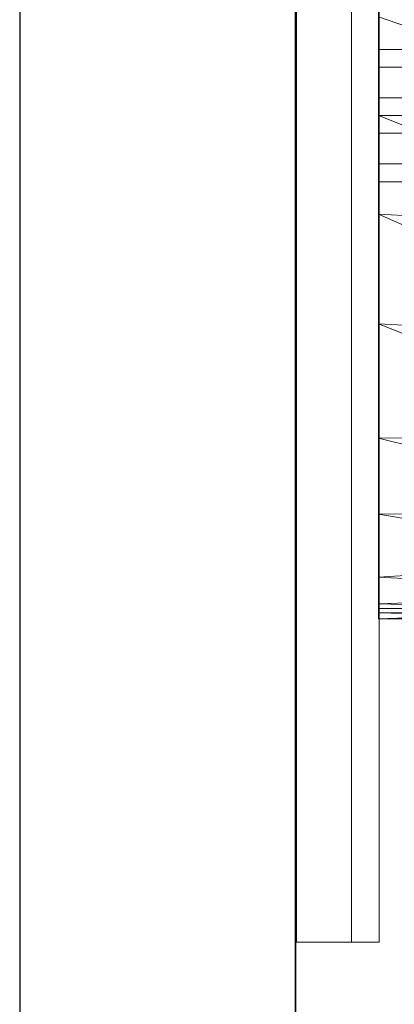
# Model space of a CAD drawing. Header units: metres. Extents: x 391.1 to 427.5, y 12.7 to 28.4.
# Tile 40 of 140: x 404.337 to 404.472, y 26.968 to 27.325. Entities that reach past the tile are written whole.
import ezdxf

# ---------------------------------------------------------------- set-up
doc = ezdxf.new("R2010")
doc.units = ezdxf.units.M
doc.layers.add('01_SUELOS', color=7, linetype='Continuous', lineweight=25, true_color=0x007f00)
for name, color, linetype, lineweight in [('02_MOBILIARIO', 7, 'Continuous', 18), ('A-DETL-____-MBND', 7, 'Continuous', 18), ('A-GENM-____-OTLN', 7, 'Continuous', 18), ('A-WALL-____-MCUT', 7, 'Continuous', 25), ('A-WALL-____-OTLN', 7, 'Continuous', 25)]:
    doc.layers.add(name, color=color, linetype=linetype, lineweight=lineweight)

# ---------------------------------------------------------------- blocks, each defined once
blk = doc.blocks.new('Family - Envans P1-154705-04_CLI_AIGUA_P1')
at = {"layer": 'A-WALL-____-MCUT', "color": 253, "true_color": 0xaaaaaa}
for p, q in [((4.55879, 0.1), (0, 0.1)), ((0, 0), (4.55879, 0))]:
    blk.add_line(p, q, dxfattribs=at)
at = {"layer": 'A-WALL-____-OTLN', "color": 253, "true_color": 0xaaaaaa}
for p, q in [((4.55879, 0.1), (0, 0.1)), ((0, 0), (4.55879, 0))]:
    blk.add_line(p, q, dxfattribs=at)
at = {"layer": 'A-WALL-____-OTLN', "color": 253, "lineweight": 18, "true_color": 0xaaaaaa}
blk.add_line((0, 0), (4.55879, 0), dxfattribs=at)
blk = doc.blocks.new('Family - LONDR55-XX_ZZ-ARQ-CAA-M3D-Londres55-154745-04_CLI_AIGUA_P1')
at = {"layer": '01_SUELOS', "color": 9, "true_color": 0xaad4aa}
for p, q in [((0, 2.1), (0, 0)), ((0, 0), (0, 2.1))]:
    blk.add_line(p, q, dxfattribs=at)
blk = doc.blocks.new('Family - LONDR55-XX_ZZ-ARQ-CAA-M3D-Londres55-155045-04_CLI_AIGUA_P1')
at = {"layer": '01_SUELOS', "color": 9, "true_color": 0xaad4aa}
for p, q in [((6.1394, 11.05385), (6.1394, 14.95764)), ((6.1394, 14.95764), (6.1394, 11.05385))]:
    blk.add_line(p, q, dxfattribs=at)
blk = doc.blocks.new('Family - Rentamans P1-155105-04_CLI_AIGUA_P1')
at = {"layer": 'A-DETL-____-MBND', "color": 253, "true_color": 0xaaaaaa}
for p, q in [((0, 0.36146), (0, 0.00406)), ((0, 0.2185), (0, 0.18276)), ((0, 0.2185), (0.10273, 0.18276)), ((0, 0.20033), (0, 0.20676)), ((0, 0.20676), (0.02, 0.20676)), ((0, 0.20676), (0.02, 0.20676)), ((0, 0.20676), (0, 0.20033)), ((0, 0.20033), (0, 0.18919)), ((0.02, 0.20033), (0, 0.20033)), ((0, 0.18919), (0, 0.20033)), ((0, 0.20033), (0.02, 0.20033)), ((0, 0.18919), (0.02, 0.18919)), ((0, 0.18919), (0, 0.17633)), ((0, 0.17633), (0, 0.18919)), ((0, 0.18919), (0.02, 0.18919)), ((0, 0.18276), (0, 0.14702)), ((0, 0.18276), (0.10273, 0.14157)), ((0.10273, 0.18276), (0, 0.18276)), ((0, 0.17633), (0.02, 0.17633)), ((0, 0.17633), (0, 0.16519)), ((0, 0.16519), (0, 0.17633)), ((0, 0.17633), (0.02, 0.17633)), ((0, 0.16519), (0.02, 0.16519)), ((0, 0.16519), (0, 0.15876)), ((0, 0.15876), (0, 0.16519)), ((0, 0.16519), (0.02, 0.16519)), ((0, 0.15876), (0.02, 0.15876)), ((0, 0.15876), (0.02, 0.15876)), ((0, 0.14702), (0, 0.10722)), ((0.10273, 0.14157), (0, 0.14702)), ((0, 0.14702), (0.10273, 0.10137)), ((0, 0.10722), (0, 0.06579)), ((0.10273, 0.10137), (0, 0.10722)), ((0, 0.10722), (0.10273, 0.06628)), ((0.10273, 0.06628), (0, 0.06579)), ((0, 0.06579), (0, 0.03818)), ((0, 0.06579), (0.10273, 0.03978)), ((0.10273, 0.03978), (0, 0.03818)), ((0, 0.03818), (0, 0.01543)), ((0, 0.03818), (0.10273, 0.02147)), ((0.10273, 0.02147), (0, 0.01543)), ((0, 0.01543), (0, 0.00569)), ((0, 0.01543), (0.10273, 0.00966)), ((0.10273, 0.00966), (0, 0.00569)), ((0, 0.00569), (0, 0.00244)), ((0, 0.00569), (0.10273, 0.00269)), ((0, 0.00406), (0.10273, 0.00411)), ((0, 0.00026), (0.10273, 0.00411)), ((0, 0.00026), (0, 0.00406)), ((0.10273, 0.00269), (0, 0.00244)), ((0, 0.00244), (0, 0.00026)), ((0, 0.00244), (0.10273, 0)), ((0, 0.00026), (0.10273, 0))]:
    blk.add_line(p, q, dxfattribs=at)
blk = doc.blocks.new('Family - LONDR55-XX_ZZ-ARQ-CAA-M3D-Londres55-154669-04_CLI_AIGUA_P1')
at = {"layer": 'A-GENM-____-OTLN', "color": 253, "true_color": 0xaaaaaa}
for p, q in [((0.6, 0.03), (0, 0.03)), ((0, 0.03), (0, 0.01)), ((0, 0.03), (0, 0.01)), ((0.6, 0.03), (0, 0.03)), ((0, 0.01), (0.6, 0.01)), ((0, 0.01), (0.6, 0.01)), ((0.6, 0.01), (0, 0.01)), ((0, 0.01), (0, 0)), ((0, 0), (0, 0.01)), ((0, 0.01), (0.6, 0.01)), ((0, 0), (0.6, 0)), ((0.6, 0), (0, 0))]:
    blk.add_line(p, q, dxfattribs=at)
blk = doc.blocks.new('Family - Mirall P1-155249-04_CLI_AIGUA_P1')
blk.add_blockref('Family - LONDR55-XX_ZZ-ARQ-CAA-M3D-Londres55-154669-04_CLI_AIGUA_P1', (0, 0))
blk = doc.blocks.new('LONDR55-XX_ZZ-ARQ-CAA-M3D-Londres55_ifc-1-04_CLI_AIGUA_P1')
at = {"layer": '01_SUELOS', "color": 253, "lineweight": 18, "true_color": 0xaaaaaa}
for name, p in [('Family - LONDR55-XX_ZZ-ARQ-CAA-M3D-Londres55-155045-04_CLI_AIGUA_P1', (398.29721, 13.12061)), ('Family - LONDR55-XX_ZZ-ARQ-CAA-M3D-Londres55-154745-04_CLI_AIGUA_P1', (404.43662, 25.92946))]:
    blk.add_blockref(name, p, dxfattribs=at)
at = {"layer": '02_MOBILIARIO', "color": 253, "lineweight": 18, "true_color": 0xaaaaaa}
blk.add_blockref('Family - Rentamans P1-155105-04_CLI_AIGUA_P1', (404.46677, 27.10751), dxfattribs=at)
at = {"layer": 'A-GENM-____-OTLN', "color": 253, "lineweight": 18, "true_color": 0xaaaaaa, "rotation": 90}
blk.add_blockref('Family - Mirall P1-155249-04_CLI_AIGUA_P1', (404.46698, 26.99052), dxfattribs=at)
at = {"layer": 'A-WALL-____-OTLN', "color": 253, "lineweight": 18, "true_color": 0xaaaaaa, "rotation": 90}
blk.add_blockref('Family - Envans P1-154705-04_CLI_AIGUA_P1', (404.43662, 23.51946), dxfattribs=at)

msp = doc.modelspace()

# ---------------------------------------------------------------- block references
at = {"lineweight": 5}
msp.add_blockref('LONDR55-XX_ZZ-ARQ-CAA-M3D-Londres55_ifc-1-04_CLI_AIGUA_P1', (0, 0), dxfattribs=at)

doc.saveas('drawing.dxf')
